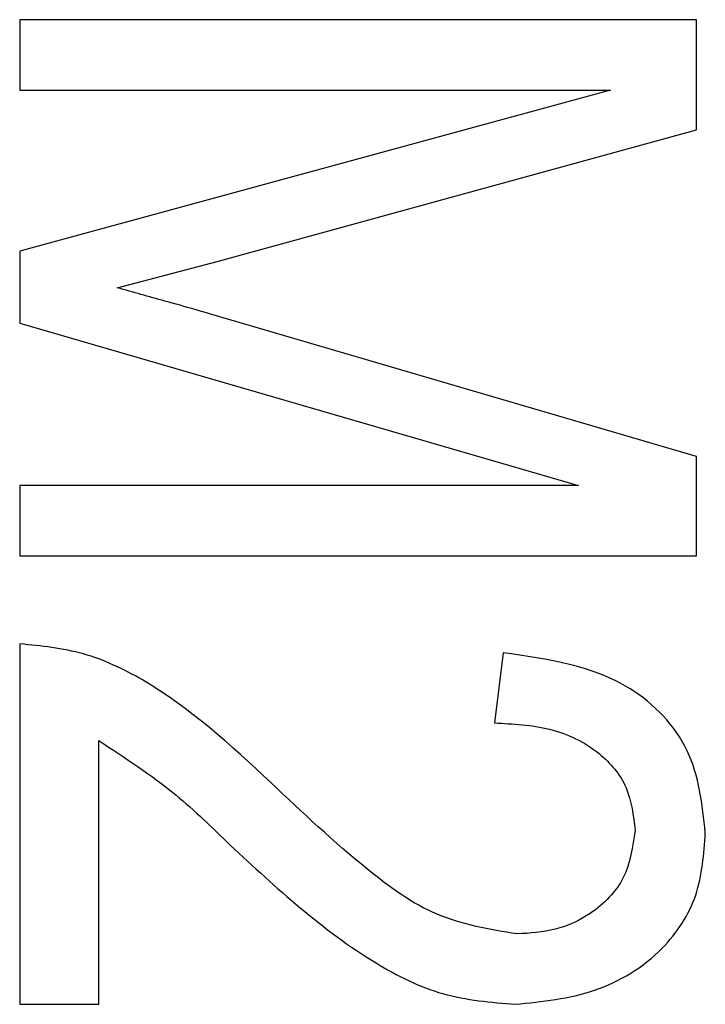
# Model space of a CAD drawing. Header units: millimetres. Extents: x 0 to 297, y 0 to 210.
# Tile 12 of 34: x 135.84 to 137.36, y 50.05 to 52.23. Entities that reach past the tile are written whole.
import ezdxf

# ---------------------------------------------------------------- set-up
doc = ezdxf.new("R2010")
doc.units = ezdxf.units.MM

msp = doc.modelspace()

# ---------------------------------------------------------------- linework, layer by layer
at = {"color": 7, "linetype": 'Continuous', "lineweight": 25}
for p, q in [((137.3434, 52.2301), (135.8434, 52.2301)), ((135.8434, 52.2301), (135.8434, 52.0743)), ((137.3434, 51.9863), (137.3434, 52.2301)), ((137.1526, 52.0743), (135.8434, 51.7172)), ((135.8434, 52.0743), (137.1526, 52.0743)), ((136.2814, 51.6944), (137.3434, 51.9863)), ((135.8434, 51.7172), (135.8434, 51.5577)), ((136.0592, 51.636), (136.2814, 51.6944)), ((135.8434, 51.5577), (137.0816, 51.1977)), ((137.3434, 51.2625), (136.2997, 51.5681)), ((137.3434, 51.0418), (137.3434, 51.2625)), ((135.8434, 51.1977), (135.8434, 51.0418)), ((137.0816, 51.1977), (135.8434, 51.1977)), ((135.8434, 51.0418), (137.3434, 51.0418)), ((135.8434, 50.847), (135.8434, 50.0483)), ((136.9148, 50.8275), (136.8954, 50.6717)), ((136.0187, 50.0483), (136.0187, 50.6327)), ((135.8434, 50.0483), (136.0187, 50.0483))]:
    msp.add_line(p, q, dxfattribs=at)
for points, knots in [([(136.2997, 51.5681), (136.2549, 51.5811), (136.1749, 51.6044), (136.0946, 51.6263), (136.0592, 51.636)], [0, 0, 0, 0, 0.560005, 1, 1, 1, 1]), ([(136.4001, 50.5396), (136.3105, 50.6226), (136.1856, 50.7382), (135.9866, 50.8328), (135.8911, 50.8423), (135.8434, 50.847)], [0, 0, 0, 0, 0.560146, 0.780409, 1, 1, 1, 1]), ([(137.3629, 50.4282), (137.3561, 50.4913), (137.3425, 50.6175), (137.1764, 50.7902), (137.0141, 50.8134), (136.9148, 50.8275)], [0, 0, 0, 0, 0.280228, 0.55982, 1, 1, 1, 1]), ([(136.8954, 50.6717), (136.9367, 50.6698), (137.019, 50.6659), (137.1253, 50.6159), (137.1962, 50.5315), (137.2034, 50.4665), (137.2071, 50.434)], [0, 0, 0, 0, 0.28106, 0.560509, 0.780284, 1, 1, 1, 1]), ([(136.0187, 50.6327), (136.0771, 50.5946), (136.1815, 50.5264), (136.2707, 50.4394), (136.31, 50.4011)], [0, 0, 0, 0, 0.559136, 1, 1, 1, 1]), ([(136.9456, 50.2042), (136.8848, 50.2143), (136.7631, 50.2347), (136.5835, 50.3664), (136.4697, 50.4738), (136.4001, 50.5396)], [0, 0, 0, 0, 0.278801, 0.558939, 1, 1, 1, 1]), ([(136.9425, 50.0483), (137.0018, 50.0544), (137.1204, 50.0665), (137.2668, 50.155), (137.3533, 50.2873), (137.3597, 50.3811), (137.3629, 50.4282)], [0, 0, 0, 0, 0.280181, 0.560126, 0.779604, 1, 1, 1, 1]), ([(137.2071, 50.434), (137.202, 50.3975), (137.192, 50.3246), (137.1172, 50.249), (137.0315, 50.2095), (136.9742, 50.2059), (136.9456, 50.2042)], [0, 0, 0, 0, 0.279, 0.558566, 0.779063, 1, 1, 1, 1]), ([(136.31, 50.4011), (136.412, 50.3066), (136.554, 50.175), (136.7787, 50.0617), (136.8879, 50.0528), (136.9425, 50.0483)], [0, 0, 0, 0, 0.560394, 0.780282, 1, 1, 1, 1])]:
    msp.add_open_spline(points, degree=3, knots=knots, dxfattribs=at)

doc.saveas('drawing.dxf')
